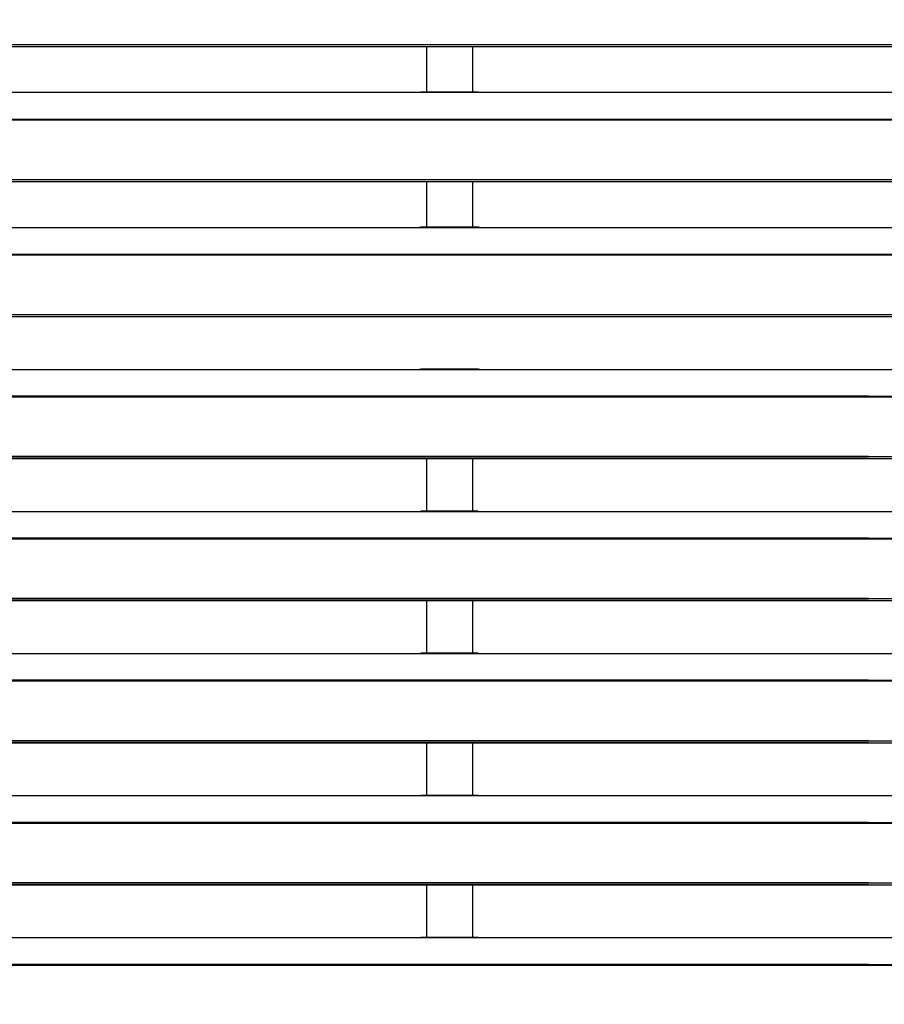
# Model space of a CAD drawing. Header units: millimetres. Extents: x 0 to 39025, y -31299 to 8400.
# Tile 238 of 256: x 16111 to 16392, y -9312 to -8992. Entities that reach past the tile are written whole.
import ezdxf

# ---------------------------------------------------------------- set-up
doc = ezdxf.new("R2010")
doc.units = ezdxf.units.MM
doc.layers.add('SREDNJICE_IN_TOCKE', color=252, linetype='Continuous')

# ---------------------------------------------------------------- blocks, each defined once
blk = doc.blocks.new('*U55')
at = {"lineweight": 25}
for points in [[(7.21, 637.03), (7.21, 637.03), (1142.79, 637.03), (1142.79, 637.03)], [(7.21, 636.38), (7.21, 636.38), (1142.79, 636.38), (1142.79, 636.38)], [(821.5, 636.38), (821.5, 636.38), (821.5, 621.5), (821.5, 621.5)], [(836.5, 621.5), (836.5, 621.5), (836.5, 636.38), (836.5, 636.38)], [(247, 621.43), (247, 621.43), (818, 621.43), (818, 621.43)], [(818, 621.43), (818, 621.43), (840, 621.43), (840, 621.43)], [(838.31, 621.5), (838.31, 621.5), (819.66, 621.5), (819.66, 621.5)], [(840, 621.43), (840, 621.43), (1108, 621.43), (1108, 621.43)], [(16.21, 612.71), (16.21, 612.71), (1133.33, 612.71), (1133.33, 612.71)], [(16.21, 612.49), (16.21, 612.49), (1133.33, 612.49), (1133.33, 612.49)], [(7.21, 593.07), (7.21, 593.07), (1142.79, 593.07), (1142.79, 593.07)], [(7.21, 592.41), (7.21, 592.41), (1142.79, 592.41), (1142.79, 592.41)], [(821.5, 592.41), (821.5, 592.41), (821.5, 577.53), (821.5, 577.53)], [(836.5, 577.53), (836.5, 577.53), (836.5, 592.41), (836.5, 592.41)], [(247, 577.45), (247, 577.45), (818, 577.45), (818, 577.45)], [(818, 577.45), (818, 577.45), (840, 577.45), (840, 577.45)], [(838.31, 577.53), (838.31, 577.53), (819.66, 577.53), (819.66, 577.53)], [(840, 577.45), (840, 577.45), (1108, 577.45), (1108, 577.45)], [(16.21, 568.74), (16.21, 568.74), (1133.33, 568.74), (1133.33, 568.74)], [(16.21, 568.52), (16.21, 568.52), (1133.33, 568.52), (1133.33, 568.52)], [(7.21, 549.09), (7.21, 549.09), (1142.79, 549.09), (1142.79, 549.09)], [(7.21, 548.44), (7.21, 548.44), (1142.79, 548.44), (1142.79, 548.44)], [(247, 531.21), (247, 531.21), (818, 531.21), (818, 531.21)], [(818, 531.21), (818, 531.21), (840, 531.21), (840, 531.21)], [(838.31, 531.29), (838.31, 531.29), (819.66, 531.29), (819.66, 531.29)], [(840, 531.21), (840, 531.21), (1108, 531.21), (1108, 531.21)], [(965.3, 522.5), (965.3, 522.5), (16.67, 522.5), (16.67, 522.5)], [(184.7, 522.5), (184.7, 522.5), (1133.33, 522.5), (1133.33, 522.5)], [(965.3, 522.28), (965.3, 522.28), (16.67, 522.28), (16.67, 522.28)], [(184.7, 522.28), (184.7, 522.28), (1133.33, 522.28), (1133.33, 522.28)], [(965.3, 502.85), (965.3, 502.85), (7.21, 502.85), (7.21, 502.85)], [(965.3, 502.2), (965.3, 502.2), (7.21, 502.2), (7.21, 502.2)], [(184.7, 502.85), (184.7, 502.85), (1142.79, 502.85), (1142.79, 502.85)], [(184.7, 502.2), (184.7, 502.2), (1142.79, 502.2), (1142.79, 502.2)], [(821.5, 502.2), (821.5, 502.2), (821.5, 485.06), (821.5, 485.06)], [(836.5, 485.06), (836.5, 485.06), (836.5, 502.2), (836.5, 502.2)], [(247, 484.97), (247, 484.97), (818, 484.97), (818, 484.97)], [(818, 484.97), (818, 484.97), (840, 484.97), (840, 484.97)], [(838.31, 485.06), (838.31, 485.06), (819.66, 485.06), (819.66, 485.06)], [(840, 484.97), (840, 484.97), (1108, 484.97), (1108, 484.97)], [(965.3, 476.27), (965.3, 476.27), (16.67, 476.27), (16.67, 476.27)], [(965.3, 476.05), (965.3, 476.05), (16.67, 476.05), (16.67, 476.05)], [(184.7, 476.27), (184.7, 476.27), (1133.33, 476.27), (1133.33, 476.27)], [(184.7, 476.05), (184.7, 476.05), (1133.33, 476.05), (1133.33, 476.05)], [(965.3, 456.62), (965.3, 456.62), (7.21, 456.62), (7.21, 456.62)], [(965.3, 455.96), (965.3, 455.96), (7.21, 455.96), (7.21, 455.96)], [(184.7, 456.62), (184.7, 456.62), (1142.79, 456.62), (1142.79, 456.62)], [(184.7, 455.96), (184.7, 455.96), (1142.79, 455.96), (1142.79, 455.96)], [(821.5, 455.96), (821.5, 455.96), (821.5, 438.82), (821.5, 438.82)], [(836.5, 438.82), (836.5, 438.82), (836.5, 455.96), (836.5, 455.96)], [(247, 438.74), (247, 438.74), (818, 438.74), (818, 438.74)], [(818, 438.74), (818, 438.74), (840, 438.74), (840, 438.74)], [(838.31, 438.82), (838.31, 438.82), (819.66, 438.82), (819.66, 438.82)], [(840, 438.74), (840, 438.74), (1108, 438.74), (1108, 438.74)], [(965.3, 430.04), (965.3, 430.04), (16.67, 430.04), (16.67, 430.04)], [(965.3, 429.81), (965.3, 429.81), (16.67, 429.81), (16.67, 429.81)], [(184.7, 430.04), (184.7, 430.04), (1133.33, 430.04), (1133.33, 430.04)], [(184.7, 429.81), (184.7, 429.81), (1133.33, 429.81), (1133.33, 429.81)], [(965.3, 410.38), (965.3, 410.38), (7.21, 410.38), (7.21, 410.38)], [(184.7, 410.38), (184.7, 410.38), (1142.79, 410.38), (1142.79, 410.38)], [(965.3, 409.73), (965.3, 409.73), (7.21, 409.73), (7.21, 409.73)], [(184.7, 409.73), (184.7, 409.73), (1142.79, 409.73), (1142.79, 409.73)], [(821.5, 409.73), (821.5, 409.73), (821.5, 392.58), (821.5, 392.58)], [(836.5, 392.58), (836.5, 392.58), (836.5, 409.73), (836.5, 409.73)], [(247, 392.51), (247, 392.51), (818, 392.51), (818, 392.51)], [(818, 392.51), (818, 392.51), (840, 392.51), (840, 392.51)], [(838.31, 392.58), (838.31, 392.58), (819.66, 392.58), (819.66, 392.58)], [(840, 392.51), (840, 392.51), (1108, 392.51), (1108, 392.51)], [(965.3, 383.8), (965.3, 383.8), (16.67, 383.8), (16.67, 383.8)], [(965.3, 383.58), (965.3, 383.58), (16.67, 383.58), (16.67, 383.58)], [(184.7, 383.8), (184.7, 383.8), (1133.33, 383.8), (1133.33, 383.8)], [(184.7, 383.58), (184.7, 383.58), (1133.33, 383.58), (1133.33, 383.58)], [(965.3, 364.15), (965.3, 364.15), (7.21, 364.15), (7.21, 364.15)], [(965.3, 363.49), (965.3, 363.49), (7.21, 363.49), (7.21, 363.49)], [(184.7, 364.15), (184.7, 364.15), (1142.79, 364.15), (1142.79, 364.15)], [(184.7, 363.49), (184.7, 363.49), (1142.79, 363.49), (1142.79, 363.49)], [(821.5, 363.49), (821.5, 363.49), (821.5, 346.35), (821.5, 346.35)], [(836.5, 346.35), (836.5, 346.35), (836.5, 363.49), (836.5, 363.49)], [(247, 346.27), (247, 346.27), (818, 346.27), (818, 346.27)], [(818, 346.27), (818, 346.27), (840, 346.27), (840, 346.27)], [(838.31, 346.35), (838.31, 346.35), (819.66, 346.35), (819.66, 346.35)], [(840, 346.27), (840, 346.27), (1108, 346.27), (1108, 346.27)], [(965.3, 337.56), (965.3, 337.56), (16.67, 337.56), (16.67, 337.56)], [(965.3, 337.34), (965.3, 337.34), (16.67, 337.34), (16.67, 337.34)], [(184.7, 337.56), (184.7, 337.56), (1133.33, 337.56), (1133.33, 337.56)], [(184.7, 337.34), (184.7, 337.34), (1133.33, 337.34), (1133.33, 337.34)]]:
    blk.add_open_spline(points, degree=3, dxfattribs=at)
for points in [[(818, 621.43), (818, 621.43), (819.12, 621.47), (819.12, 621.47), (819.12, 621.47), (819.66, 621.47), (819.66, 621.47)], [(838.31, 621.48), (838.31, 621.48), (838.84, 621.47), (838.84, 621.47), (838.84, 621.47), (840, 621.43), (840, 621.43)], [(818, 577.45), (818, 577.45), (819.12, 577.5), (819.12, 577.5), (819.12, 577.5), (819.66, 577.51), (819.66, 577.51)], [(838.31, 577.51), (838.31, 577.51), (838.84, 577.51), (838.84, 577.51), (838.84, 577.51), (840, 577.45), (840, 577.45)], [(818, 531.21), (818, 531.21), (819.12, 531.26), (819.12, 531.26), (819.12, 531.26), (819.66, 531.27), (819.66, 531.27)], [(838.31, 531.27), (838.31, 531.27), (838.84, 531.27), (838.84, 531.27), (838.84, 531.27), (840, 531.21), (840, 531.21)], [(818, 484.97), (818, 484.97), (819.12, 485.03), (819.12, 485.03), (819.12, 485.03), (819.66, 485.03), (819.66, 485.03)], [(838.31, 485.04), (838.31, 485.04), (838.84, 485.03), (838.84, 485.03), (838.84, 485.03), (840, 484.97), (840, 484.97)], [(818, 438.74), (818, 438.74), (819.12, 438.79), (819.12, 438.79), (819.12, 438.79), (819.66, 438.8), (819.66, 438.8)], [(838.31, 438.8), (838.31, 438.8), (838.84, 438.8), (838.84, 438.8), (838.84, 438.8), (840, 438.74), (840, 438.74)], [(818, 392.51), (818, 392.51), (819.12, 392.56), (819.12, 392.56), (819.12, 392.56), (819.66, 392.56), (819.66, 392.56)], [(838.31, 392.56), (838.31, 392.56), (838.84, 392.56), (838.84, 392.56), (838.84, 392.56), (840, 392.51), (840, 392.51)], [(818, 346.27), (818, 346.27), (819.12, 346.33), (819.12, 346.33), (819.12, 346.33), (819.66, 346.33), (819.66, 346.33)], [(838.31, 346.33), (838.31, 346.33), (838.84, 346.33), (838.84, 346.33), (838.84, 346.33), (840, 346.27), (840, 346.27)]]:
    blk.add_open_spline(points, degree=3, knots=[0, 0, 0, 0, 1, 1, 1, 2, 2, 2, 2], dxfattribs=at)

msp = doc.modelspace()

# ---------------------------------------------------------------- hatches: boundary and pattern name
at = {"layer": 'SREDNJICE_IN_TOCKE'}
h = msp.add_hatch(color=256, dxfattribs=at)
h.dxf.hatch_style = 1
edge = h.paths.add_edge_path()
edge.add_line((17661.71, -7493.44), (14032.2, -7493.44))
edge.add_line((14032.2, -7493.44), (14032.2, -9637.01))
edge.add_line((14032.2, -9637.01), (14421.96, -9637.01))
edge.add_line((14421.96, -9637.01), (15421.96, -8394.04))
edge.add_spline(control_points=[(15421.96, -8390.25), (15421.96, -8390.25), (15421.96, -8388.31), (15421.96, -8386.38)], knot_values=[0.5, 0.5, 0.5, 0.5, 1, 1, 1, 1], degree=3, periodic=0)
edge.add_spline(control_points=[(15421.96, -8386.38), (15421.96, -8384.44), (15421.96, -8382.5), (15421.96, -8382.5)], knot_values=[0, 0, 0, 0, 0.5, 0.5, 0.5, 0.5], degree=3, periodic=0)
edge.add_spline(control_points=[(15423.01, -8381.42), (15423.01, -8381.42), (15709.98, -8381.42), (15996.96, -8381.42)], knot_values=[0.5, 0.5, 0.5, 0.5, 1, 1, 1, 1], degree=3, periodic=0)
edge.add_spline(control_points=[(15996.96, -8381.42), (16283.93, -8381.42), (16570.91, -8381.42), (16570.91, -8381.42)], knot_values=[0, 0, 0, 0, 0.5, 0.5, 0.5, 0.5], degree=3, periodic=0)
edge.add_spline(control_points=[(16571.96, -8382.5), (16571.96, -8382.5), (16571.96, -8384.44), (16571.96, -8386.38)], knot_values=[0.5, 0.5, 0.5, 0.5, 1, 1, 1, 1], degree=3, periodic=0)
edge.add_line((16571.96, -8394.04), (17571.96, -9637.01))
edge.add_line((17571.96, -9637.01), (17661.71, -9637.01))
edge.add_line((17661.71, -9637.01), (17661.71, -7493.44))

# ---------------------------------------------------------------- block references
at = {"color": 1}
msp.add_blockref('*U55', (15421.96, -9637.01), dxfattribs=at)

doc.saveas('drawing.dxf')
